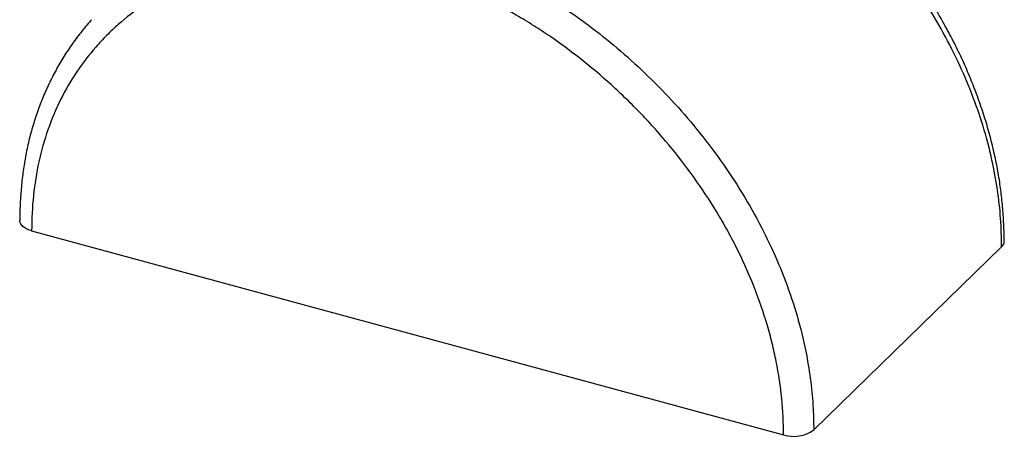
# Paper-space layout '_Trimétrica' of a CAD drawing. Header units: millimetres. Extents: x -238 to -5, y -200 to 68.
# Tile 1 of 4: x -232 to -12, y -200 to -107. Entities that reach past the tile are written whole.
import ezdxf

# ---------------------------------------------------------------- set-up
doc = ezdxf.new("R2010")
doc.units = ezdxf.units.MM

psp = doc.layouts.new('_Trimétrica')

# ---------------------------------------------------------------- linework, layer by layer
at = {"color": 7, "linetype": 'Continuous', "lineweight": 25}
for p, q in [((-229.31, -154.39), (-61.27, -200.06)), ((-54.51, -198.99), (-12.51, -157.99))]:
    psp.add_line(p, q, dxfattribs=at)
at = {"color": 7, "linetype": 'Continuous', "lineweight": 25, "flags": 128}
psp.add_lwpolyline([(-229.31, -154.39), (-230.13, -154.12), (-230.82, -153.76), (-231.37, -153.34), (-231.75, -152.88), (-231.95, -152.38), (-231.97, -152.08)], dxfattribs=at)
at = {"color": 7, "linetype": 'Continuous', "lineweight": 25}
for centre, radius, start, end in [((-13.59, -156.74), 1.65, 310.5854, 358.9456), ((-58.98, -192.71), 7.71, 252.696, 305.3989)]:
    psp.add_arc(centre, radius, start, end, dxfattribs=at)
at = {"color": 8, "linetype": 'Continuous', "lineweight": 25}
for points, knots in [([(-12.51, -157.99), (-12.56, -155.88), (-12.65, -151.65), (-13.39, -145.16), (-14.6, -138.56), (-16.37, -131.7), (-18.76, -124.61), (-21.81, -117.32), (-25.47, -110.06), (-29.64, -103), (-34.28, -96.23), (-38.99, -90.1), (-42.37, -86.36), (-43.91, -84.65)], [0, 0, 0, 0, 0.085051, 0.170564, 0.256814, 0.343577, 0.438456, 0.534022, 0.63172, 0.730136, 0.824736, 0.919946, 1, 1, 1, 1]), ([(-210.08, -101.53), (-209.91, -101.38), (-208.22, -99.81), (-204.56, -97.26), (-199.09, -93.96), (-193.11, -91.21), (-186.73, -88.99), (-179.94, -87.37), (-172.78, -86.36), (-166.03, -86.07), (-159.84, -86.3), (-154.28, -86.87), (-148.64, -87.82), (-142.44, -89.29), (-135.69, -91.42), (-128.41, -94.35), (-121.15, -97.9), (-114.07, -102), (-107.26, -106.55), (-100.75, -111.5), (-94.47, -116.92), (-88.4, -122.81), (-82.62, -129.17), (-77.17, -135.98), (-72.15, -143.19), (-67.72, -150.59), (-63.91, -158.1), (-60.71, -165.7), (-58.12, -173.48), (-56.33, -180.77), (-55.22, -187.45), (-54.62, -193.34), (-54.55, -197.15), (-54.51, -198.99)], [0, 0, 0, 0, 0.003727, 0.037519, 0.071975, 0.106655, 0.14195, 0.177484, 0.213785, 0.25036, 0.276416, 0.302702, 0.328986, 0.355517, 0.38921, 0.423171, 0.457933, 0.492954, 0.526707, 0.560461, 0.594644, 0.629266, 0.664822, 0.700625, 0.737227, 0.774115, 0.809155, 0.844462, 0.880632, 0.917107, 0.945418, 0.97373, 1, 1, 1, 1])]:
    psp.add_open_spline(points, degree=3, knots=knots, dxfattribs=at)
at = {"color": 7, "linetype": 'Continuous', "lineweight": 25}
for points, knots in [([(-11.92, -156.76), (-11.92, -156.52), (-11.94, -154.9), (-12.08, -151.99), (-12.36, -148.12), (-12.8, -144.35), (-13.41, -140.6), (-14.21, -136.72), (-15.19, -132.79), (-16.37, -128.78), (-17.73, -124.77), (-19.26, -120.78), (-20.96, -116.82), (-22.81, -112.92), (-24.82, -109.07), (-26.99, -105.26), (-29.33, -101.48), (-31.83, -97.74), (-34.49, -94.04), (-37.3, -90.42), (-40.13, -86.99), (-42.09, -84.81), (-43.02, -83.78)], [0, 0, 0, 0, 0.009764, 0.065903, 0.116774, 0.163949, 0.214381, 0.263994, 0.316025, 0.368422, 0.421058, 0.473788, 0.526429, 0.578829, 0.630861, 0.683117, 0.736095, 0.78949, 0.843214, 0.89717, 0.95125, 1, 1, 1, 1]), ([(-61.27, -200.06), (-61.27, -194.7), (-61.8, -189.25), (-63.17, -182.31), (-63.48, -180.92), (-64.15, -178.16), (-64.53, -176.78), (-65.74, -172.66), (-66.68, -169.92), (-68.81, -164.49), (-70, -161.79), (-71.98, -157.75), (-72.67, -156.41), (-73.75, -154.41), (-74.12, -153.74), (-74.87, -152.42), (-75.26, -151.76), (-77.2, -148.48), (-78.85, -145.93), (-82.36, -140.92), (-84.2, -138.48), (-88.09, -133.71), (-90.13, -131.38), (-93.33, -127.98), (-94.42, -126.86), (-96.63, -124.67), (-97.75, -123.59), (-101.16, -120.45), (-103.5, -118.44), (-108.29, -114.6), (-110.75, -112.77), (-114.53, -110.17), (-115.81, -109.33), (-117.75, -108.1), (-118.4, -107.7), (-119.7, -106.9), (-120.35, -106.52), (-123.63, -104.61), (-126.27, -103.22), (-131.6, -100.66), (-134.29, -99.51), (-139.72, -97.46), (-142.46, -96.57), (-148, -95.06), (-150.75, -94.46), (-156.2, -93.54), (-158.91, -93.23), (-162.95, -92.96), (-164.29, -92.91), (-166.29, -92.88), (-166.96, -92.88), (-168.28, -92.9), (-168.94, -92.91), (-172.21, -93.04), (-174.78, -93.27), (-179.79, -93.99), (-182.24, -94.48), (-187.04, -95.71), (-189.38, -96.45), (-192.82, -97.75), (-193.95, -98.22), (-196.16, -99.21), (-197.24, -99.73), (-200.43, -101.38), (-202.46, -102.6), (-206.35, -105.26), (-208.2, -106.7), (-210.85, -109.04), (-211.71, -109.85), (-212.96, -111.11), (-213.37, -111.54), (-214.18, -112.4), (-214.58, -112.84), (-218.07, -116.84), (-220.7, -120.76), (-223.9, -127.2), (-224.85, -129.45), (-226.48, -134.13), (-227.16, -136.52), (-228.78, -143.89), (-229.31, -149.03), (-229.31, -154.39)], [0, 0, 0, 0, 0.0625, 0.0625, 0.078125, 0.078125, 0.09375, 0.09375, 0.125, 0.125, 0.15625, 0.15625, 0.171875, 0.171875, 0.179687, 0.179687, 0.1875, 0.1875, 0.21875, 0.21875, 0.25, 0.25, 0.28125, 0.28125, 0.296875, 0.296875, 0.3125, 0.3125, 0.34375, 0.34375, 0.375, 0.375, 0.390625, 0.390625, 0.398437, 0.398437, 0.40625, 0.40625, 0.4375, 0.4375, 0.46875, 0.46875, 0.5, 0.5, 0.53125, 0.53125, 0.5625, 0.5625, 0.578125, 0.578125, 0.585937, 0.585937, 0.59375, 0.59375, 0.625, 0.625, 0.65625, 0.65625, 0.6875, 0.6875, 0.703125, 0.703125, 0.71875, 0.71875, 0.75, 0.75, 0.78125, 0.78125, 0.796875, 0.796875, 0.804687, 0.804687, 0.8125, 0.8125, 0.875, 0.875, 0.90625, 0.90625, 0.9375, 0.9375, 1, 1, 1, 1]), ([(-215.91, -107.18), (-215.97, -107.25), (-216.84, -108.16), (-218.36, -110.05), (-220.45, -112.84), (-222.36, -115.77), (-224.1, -118.8), (-225.68, -121.95), (-227.09, -125.23), (-228.33, -128.61), (-229.4, -132.08), (-230.28, -135.62), (-230.96, -139.17), (-231.45, -142.76), (-231.78, -146.49), (-231.95, -149.62), (-231.97, -151.53), (-231.98, -152.08)], [0, 0, 0, 0, 0.005714, 0.080641, 0.154954, 0.228405, 0.301837, 0.375793, 0.450084, 0.524508, 0.598809, 0.672769, 0.746336, 0.816063, 0.888317, 0.967576, 1, 1, 1, 1])]:
    psp.add_open_spline(points, degree=3, knots=knots, dxfattribs=at)

doc.saveas('drawing.dxf')
